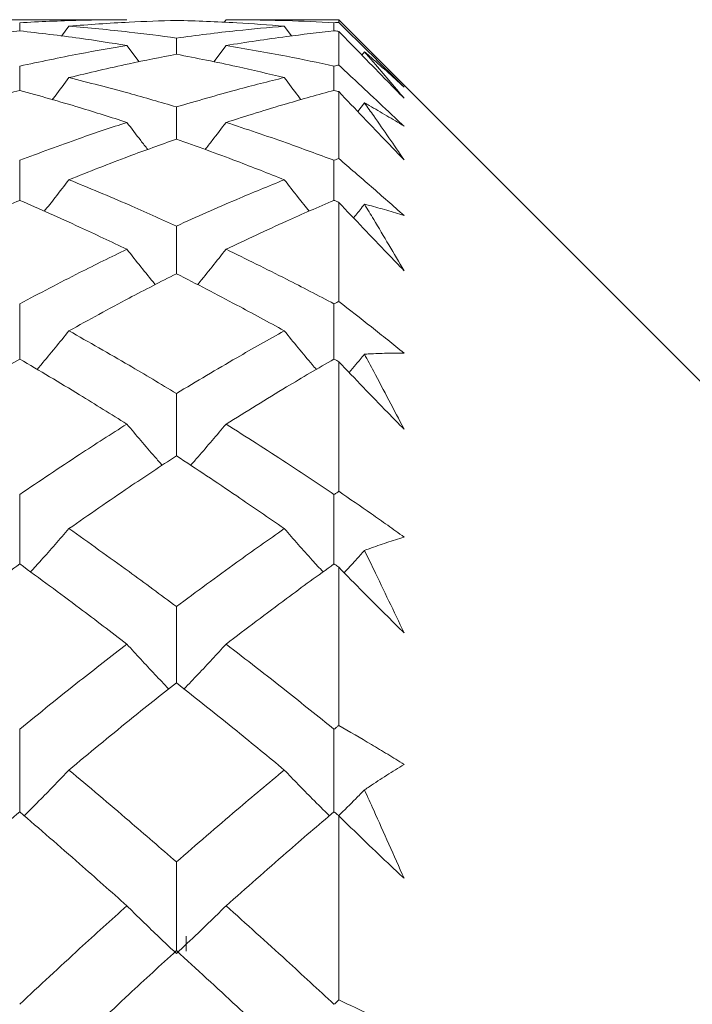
# Model space of a CAD drawing. Header units: inches. Extents: x 0.8 to 21, y 1.2 to 16.5.
# Tile 77 of 88: x 14.076 to 14.23, y 9.154 to 9.38. Entities that reach past the tile are written whole.
import ezdxf

# ---------------------------------------------------------------- set-up
doc = ezdxf.new("R2010")
doc.units = ezdxf.units.IN
doc.header["$MEASUREMENT"] = 0

msp = doc.modelspace()

# ---------------------------------------------------------------- linework, layer by layer
at = {"color": 7, "linetype": 'Continuous', "lineweight": 15}
for p, q in [((14.1005, 9.38005), (14.05145, 9.38005)), ((14.0759, 9.37749), (14.0759, 9.37936)), ((14.08721, 9.37857), (14.08552, 9.3763)), ((14.12326, 9.38005), (14.12281, 9.37945)), ((14.14913, 9.38005), (14.12326, 9.38005)), ((14.13663, 9.37857), (14.1383, 9.37632)), ((14.14804, 9.37749), (14.14804, 9.37936)), ((14.27413, 9.25505), (14.14913, 9.38005)), ((14.14913, 9.38005), (14.14913, 9.37942)), ((14.11187, 9.37213), (14.11187, 9.37585)), ((14.14913, 9.37737), (14.14913, 9.36964)), ((14.1005, 9.37414), (14.1033, 9.3704)), ((14.12326, 9.37414), (14.12044, 9.37038)), ((14.15504, 9.37267), (14.15446, 9.37191)), ((14.0759, 9.36384), (14.0759, 9.3694)), ((14.14804, 9.36384), (14.14804, 9.3694)), ((14.14913, 9.36354), (14.14913, 9.3482)), ((14.11187, 9.35265), (14.11187, 9.36004)), ((14.15504, 9.36096), (14.1535, 9.35897)), ((14.0759, 9.33861), (14.0759, 9.34779)), ((14.14804, 9.33861), (14.14804, 9.34779)), ((14.14913, 9.33815), (14.14913, 9.31544)), ((14.11187, 9.32178), (14.11187, 9.33271)), ((14.0759, 9.30221), (14.0759, 9.31486)), ((14.14804, 9.30221), (14.14804, 9.31486)), ((14.14913, 9.30159), (14.14913, 9.27186)), ((14.11187, 9.28), (14.11187, 9.29431)), ((14.0759, 9.25521), (14.0759, 9.27113)), ((14.14804, 9.25521), (14.14804, 9.27113)), ((14.14913, 9.25443), (14.14913, 9.21817)), ((14.11187, 9.22796), (14.11187, 9.24542)), ((14.0759, 9.19835), (14.0759, 9.21729)), ((14.14804, 9.19835), (14.14804, 9.21729)), ((14.14913, 9.19743), (14.14913, 9.1552)), ((14.11187, 9.1665), (14.11187, 9.18684)), ((14.11413, 9.16981), (14.11413, 9.16634))]:
    msp.add_line(p, q, dxfattribs=at)
for points, knots in [([(14.0759, 9.37936), (14.08048, 9.37958), (14.08867, 9.37998), (14.09688, 9.38003), (14.1005, 9.38005)], [0, 0, 0, 0, 0.559413, 1, 1, 1, 1]), ([(14.08721, 9.37857), (14.0918, 9.37891), (14.10001, 9.37952), (14.10825, 9.37979), (14.11187, 9.3799)], [0, 0, 0, 0, 0.559504, 1, 1, 1, 1]), ([(14.08721, 9.37857), (14.0918, 9.37816), (14.10001, 9.37742), (14.10825, 9.37633), (14.11187, 9.37585)], [0, 0, 0, 0, 0.559504, 1, 1, 1, 1]), ([(14.11187, 9.3799), (14.11649, 9.37975), (14.12473, 9.37947), (14.13299, 9.37884), (14.13663, 9.37857)], [0, 0, 0, 0, 0.559703, 1, 1, 1, 1]), ([(14.11187, 9.37585), (14.11649, 9.37645), (14.12473, 9.37752), (14.13299, 9.37825), (14.13663, 9.37857)], [0, 0, 0, 0, 0.559703, 1, 1, 1, 1]), ([(14.12326, 9.38005), (14.12788, 9.38001), (14.13614, 9.37995), (14.1444, 9.37954), (14.14804, 9.37936)], [0, 0, 0, 0, 0.5597943, 1, 1, 1, 1]), ([(14.14804, 9.37936), (14.14825, 9.37937), (14.14861, 9.37939), (14.14897, 9.37941), (14.14913, 9.37942)], [0, 0, 0, 0, 0.559995, 1, 1, 1, 1]), ([(14.14913, 9.37942), (14.15162, 9.37696), (14.15536, 9.37328), (14.16036, 9.36833), (14.16287, 9.36584), (14.16413, 9.3646)], [0, 0, 0, 0, 0.49985, 0.749906, 1, 1, 1, 1]), ([(14.05145, 9.37414), (14.056, 9.37485), (14.06413, 9.37614), (14.0723, 9.37708), (14.0759, 9.37749)], [0, 0, 0, 0, 0.559215, 1, 1, 1, 1]), ([(14.0759, 9.37749), (14.08048, 9.37696), (14.08867, 9.376), (14.09688, 9.37471), (14.1005, 9.37414)], [0, 0, 0, 0, 0.559413, 1, 1, 1, 1]), ([(14.12326, 9.37414), (14.12788, 9.37485), (14.13614, 9.37614), (14.1444, 9.37708), (14.14804, 9.37749)], [0, 0, 0, 0, 0.5597943, 1, 1, 1, 1]), ([(14.14804, 9.37749), (14.14825, 9.37747), (14.14861, 9.37743), (14.14897, 9.37739), (14.14913, 9.37737)], [0, 0, 0, 0, 0.559995, 1, 1, 1, 1]), ([(14.16413, 9.36203), (14.16287, 9.36331), (14.15974, 9.36651), (14.15473, 9.37163), (14.151, 9.37546), (14.14913, 9.37737)], [0, 0, 0, 0, 0.249909, 0.624893, 1, 1, 1, 1]), ([(14.0759, 9.3694), (14.08048, 9.37038), (14.08867, 9.37212), (14.09688, 9.37352), (14.1005, 9.37414)], [0, 0, 0, 0, 0.559413, 1, 1, 1, 1]), ([(14.12326, 9.37414), (14.12788, 9.37335), (14.13614, 9.37193), (14.1444, 9.37018), (14.14804, 9.3694)], [0, 0, 0, 0, 0.559794, 1, 1, 1, 1]), ([(14.08721, 9.36677), (14.0918, 9.36786), (14.10001, 9.36981), (14.10825, 9.37142), (14.11187, 9.37213)], [0, 0, 0, 0, 0.559504, 1, 1, 1, 1]), ([(14.11187, 9.37213), (14.11649, 9.37122), (14.12473, 9.3696), (14.13299, 9.36763), (14.13663, 9.36677)], [0, 0, 0, 0, 0.559703, 1, 1, 1, 1]), ([(14.15504, 9.37267), (14.15574, 9.37186), (14.15878, 9.3684), (14.1618, 9.36479), (14.16413, 9.36203)], [0, 0, 0, 0, 0.231715, 1, 1, 1, 1]), ([(14.16413, 9.3646), (14.1628, 9.36582), (14.16013, 9.36825), (14.1571, 9.3709), (14.1554, 9.37236), (14.15504, 9.37267)], [0, 0, 0, 0, 0.440572, 0.881144, 1, 1, 1, 1]), ([(14.14804, 9.3694), (14.14825, 9.36945), (14.14861, 9.36953), (14.14897, 9.36961), (14.14913, 9.36964)], [0, 0, 0, 0, 0.559995, 1, 1, 1, 1]), ([(14.14913, 9.36964), (14.15037, 9.36848), (14.15286, 9.36617), (14.15598, 9.36325), (14.15848, 9.3609), (14.16036, 9.35914), (14.16224, 9.35737), (14.1635, 9.35618), (14.16413, 9.35559)], [0, 0, 0, 0, 0.249909, 0.499854, 0.624878, 0.749908, 0.874952, 1, 1, 1, 1]), ([(14.08721, 9.36677), (14.08615, 9.36535), (14.08488, 9.36365), (14.08359, 9.36197), (14.08338, 9.36169)], [0, 0, 0, 0, 0.832752, 1, 1, 1, 1]), ([(14.08721, 9.36677), (14.0918, 9.3656), (14.10001, 9.36352), (14.10825, 9.3611), (14.11187, 9.36004)], [0, 0, 0, 0, 0.559504, 1, 1, 1, 1]), ([(14.11187, 9.36004), (14.11649, 9.36139), (14.12473, 9.36379), (14.13299, 9.36586), (14.13663, 9.36677)], [0, 0, 0, 0, 0.559703, 1, 1, 1, 1]), ([(14.13663, 9.36677), (14.13769, 9.36536), (14.13896, 9.36366), (14.14026, 9.36199), (14.14047, 9.36171)], [0, 0, 0, 0, 0.833457, 1, 1, 1, 1]), ([(14.05145, 9.35649), (14.056, 9.35795), (14.06413, 9.36056), (14.0723, 9.36284), (14.0759, 9.36384)], [0, 0, 0, 0, 0.559215, 1, 1, 1, 1]), ([(14.0759, 9.36384), (14.08048, 9.36256), (14.08867, 9.36027), (14.09688, 9.35764), (14.1005, 9.35649)], [0, 0, 0, 0, 0.559413, 1, 1, 1, 1]), ([(14.12326, 9.35649), (14.12788, 9.35795), (14.13614, 9.36056), (14.1444, 9.36284), (14.14804, 9.36384)], [0, 0, 0, 0, 0.559794, 1, 1, 1, 1]), ([(14.14804, 9.36384), (14.14825, 9.36378), (14.14861, 9.36369), (14.14897, 9.36359), (14.14913, 9.36354)], [0, 0, 0, 0, 0.559995, 1, 1, 1, 1]), ([(14.16413, 9.34791), (14.16287, 9.34921), (14.15974, 9.35246), (14.15473, 9.35767), (14.151, 9.36159), (14.14913, 9.36354)], [0, 0, 0, 0, 0.249909, 0.624893, 1, 1, 1, 1]), ([(14.15504, 9.36096), (14.15574, 9.35997), (14.15878, 9.35569), (14.1618, 9.35129), (14.16413, 9.34791)], [0, 0, 0, 0, 0.231715, 1, 1, 1, 1]), ([(14.16413, 9.35559), (14.1628, 9.35641), (14.16013, 9.35805), (14.1571, 9.3598), (14.1554, 9.36076), (14.15504, 9.36096)], [0, 0, 0, 0, 0.440572, 0.881144, 1, 1, 1, 1]), ([(14.0759, 9.34779), (14.08048, 9.3495), (14.08867, 9.35257), (14.09688, 9.35529), (14.1005, 9.35649)], [0, 0, 0, 0, 0.559413, 1, 1, 1, 1]), ([(14.1005, 9.35649), (14.10156, 9.3551), (14.10315, 9.35301), (14.10476, 9.35095), (14.10529, 9.35027)], [0, 0, 0, 0, 0.668664, 1, 1, 1, 1]), ([(14.12326, 9.35649), (14.1222, 9.3551), (14.1206, 9.35301), (14.11899, 9.35094), (14.11845, 9.35025)], [0, 0, 0, 0, 0.666413, 1, 1, 1, 1]), ([(14.12326, 9.35649), (14.12788, 9.35495), (14.13614, 9.35222), (14.1444, 9.34914), (14.14804, 9.34779)], [0, 0, 0, 0, 0.5597943, 1, 1, 1, 1]), ([(14.08721, 9.34334), (14.0918, 9.34517), (14.10001, 9.34843), (14.10825, 9.35136), (14.11187, 9.35265)], [0, 0, 0, 0, 0.559504, 1, 1, 1, 1]), ([(14.11187, 9.35265), (14.11649, 9.351), (14.12473, 9.34806), (14.13299, 9.34478), (14.13663, 9.34334)], [0, 0, 0, 0, 0.559703, 1, 1, 1, 1]), ([(14.14804, 9.34779), (14.14825, 9.34787), (14.14861, 9.34801), (14.14897, 9.34814), (14.14913, 9.3482)], [0, 0, 0, 0, 0.559995, 1, 1, 1, 1]), ([(14.14913, 9.3482), (14.15162, 9.34605), (14.15536, 9.34283), (14.16036, 9.33845), (14.16287, 9.33624), (14.16413, 9.33514)], [0, 0, 0, 0, 0.4998502, 0.7499064, 1, 1, 1, 1]), ([(14.08721, 9.34334), (14.08615, 9.34197), (14.08427, 9.33955), (14.08237, 9.33715), (14.08154, 9.3361)], [0, 0, 0, 0, 0.564068, 1, 1, 1, 1]), ([(14.08721, 9.34334), (14.0918, 9.34145), (14.10001, 9.33806), (14.10825, 9.33435), (14.11187, 9.33271)], [0, 0, 0, 0, 0.559504, 1, 1, 1, 1]), ([(14.11187, 9.33271), (14.11649, 9.33479), (14.12473, 9.33849), (14.13299, 9.34186), (14.13663, 9.34334)], [0, 0, 0, 0, 0.559703, 1, 1, 1, 1]), ([(14.13663, 9.34334), (14.13769, 9.34198), (14.13958, 9.33956), (14.1415, 9.33716), (14.14233, 9.33611)], [0, 0, 0, 0, 0.563261, 1, 1, 1, 1]), ([(14.05145, 9.32738), (14.056, 9.32957), (14.06413, 9.33347), (14.0723, 9.33704), (14.0759, 9.33861)], [0, 0, 0, 0, 0.559215, 1, 1, 1, 1]), ([(14.0759, 9.33861), (14.08048, 9.3366), (14.08867, 9.33301), (14.09688, 9.3291), (14.1005, 9.32738)], [0, 0, 0, 0, 0.559413, 1, 1, 1, 1]), ([(14.12326, 9.32738), (14.12788, 9.32957), (14.13614, 9.33347), (14.1444, 9.33704), (14.14804, 9.33861)], [0, 0, 0, 0, 0.559794, 1, 1, 1, 1]), ([(14.14804, 9.33861), (14.14825, 9.33853), (14.14861, 9.33837), (14.14897, 9.33822), (14.14913, 9.33815)], [0, 0, 0, 0, 0.559995, 1, 1, 1, 1]), ([(14.16413, 9.32247), (14.16287, 9.32377), (14.15974, 9.32702), (14.15473, 9.33224), (14.151, 9.33618), (14.14913, 9.33815)], [0, 0, 0, 0, 0.249909, 0.624893, 1, 1, 1, 1]), ([(14.15504, 9.33772), (14.15437, 9.33688), (14.15354, 9.33583), (14.15269, 9.33479), (14.15252, 9.33458)], [0, 0, 0, 0, 0.80064, 1, 1, 1, 1]), ([(14.15504, 9.33772), (14.15574, 9.33656), (14.15878, 9.33154), (14.1618, 9.32641), (14.16413, 9.32247)], [0, 0, 0, 0, 0.231715, 1, 1, 1, 1]), ([(14.16413, 9.33514), (14.1628, 9.33555), (14.16013, 9.33637), (14.1571, 9.3372), (14.1554, 9.33763), (14.15504, 9.33772)], [0, 0, 0, 0, 0.4405721, 0.8811443, 1, 1, 1, 1]), ([(14.0759, 9.31486), (14.08048, 9.31728), (14.08867, 9.32161), (14.09688, 9.32562), (14.1005, 9.32738)], [0, 0, 0, 0, 0.559413, 1, 1, 1, 1]), ([(14.1005, 9.32738), (14.10156, 9.32605), (14.10369, 9.32338), (14.10586, 9.32068), (14.10699, 9.31932), (14.10703, 9.31928)], [0, 0, 0, 0, 0.491732, 0.983464, 1, 1, 1, 1]), ([(14.12326, 9.32738), (14.12219, 9.32605), (14.12007, 9.32338), (14.11788, 9.32068), (14.11675, 9.31932), (14.11671, 9.31927)], [0, 0, 0, 0, 0.490779, 0.981559, 1, 1, 1, 1]), ([(14.12326, 9.32738), (14.12788, 9.32513), (14.13614, 9.32111), (14.1444, 9.31677), (14.14804, 9.31486)], [0, 0, 0, 0, 0.559794, 1, 1, 1, 1]), ([(14.08721, 9.30867), (14.0918, 9.3112), (14.10001, 9.31573), (14.10825, 9.31993), (14.11187, 9.32178)], [0, 0, 0, 0, 0.559504, 1, 1, 1, 1]), ([(14.11187, 9.32178), (14.11649, 9.31942), (14.12473, 9.3152), (14.13299, 9.31067), (14.13663, 9.30867)], [0, 0, 0, 0, 0.559703, 1, 1, 1, 1]), ([(14.14804, 9.31486), (14.14825, 9.31497), (14.14861, 9.31516), (14.14897, 9.31535), (14.14913, 9.31544)], [0, 0, 0, 0, 0.559995, 1, 1, 1, 1]), ([(14.14913, 9.31544), (14.15162, 9.31349), (14.15536, 9.31058), (14.16036, 9.3066), (14.16287, 9.30458), (14.16413, 9.30357)], [0, 0, 0, 0, 0.49985, 0.749906, 1, 1, 1, 1]), ([(14.08721, 9.30867), (14.08615, 9.30737), (14.08403, 9.30477), (14.08159, 9.30182), (14.0802, 9.30018), (14.0799, 9.29982)], [0, 0, 0, 0, 0.438698, 0.877396, 1, 1, 1, 1]), ([(14.08721, 9.30867), (14.0918, 9.30607), (14.10001, 9.30143), (14.10825, 9.29649), (14.11187, 9.29431)], [0, 0, 0, 0, 0.559504, 1, 1, 1, 1]), ([(14.11187, 9.29431), (14.11649, 9.29707), (14.12473, 9.30201), (14.13299, 9.30663), (14.13663, 9.30867)], [0, 0, 0, 0, 0.559703, 1, 1, 1, 1]), ([(14.13663, 9.30867), (14.13769, 9.30737), (14.13982, 9.30478), (14.14228, 9.30183), (14.14368, 9.30019), (14.14399, 9.29983)], [0, 0, 0, 0, 0.437634, 0.875267, 1, 1, 1, 1]), ([(14.15504, 9.30332), (14.15437, 9.30252), (14.1532, 9.30112), (14.152, 9.29973), (14.15149, 9.29913)], [0, 0, 0, 0, 0.569566, 1, 1, 1, 1]), ([(14.16413, 9.30357), (14.1628, 9.30356), (14.16013, 9.30356), (14.1571, 9.30344), (14.1554, 9.30334), (14.15504, 9.30332)], [0, 0, 0, 0, 0.440572, 0.881144, 1, 1, 1, 1]), ([(14.15504, 9.30332), (14.15574, 9.302), (14.15878, 9.29633), (14.1618, 9.29055), (14.16413, 9.28611)], [0, 0, 0, 0, 0.231715, 1, 1, 1, 1]), ([(14.05145, 9.28728), (14.056, 9.29015), (14.06413, 9.29528), (14.0723, 9.30009), (14.0759, 9.30221)], [0, 0, 0, 0, 0.559215, 1, 1, 1, 1]), ([(14.0759, 9.30221), (14.08048, 9.29951), (14.08867, 9.29468), (14.09688, 9.28954), (14.1005, 9.28728)], [0, 0, 0, 0, 0.559413, 1, 1, 1, 1]), ([(14.12326, 9.28728), (14.12788, 9.29015), (14.13614, 9.29528), (14.1444, 9.30009), (14.14804, 9.30221)], [0, 0, 0, 0, 0.5597943, 1, 1, 1, 1]), ([(14.14804, 9.30221), (14.14825, 9.3021), (14.14861, 9.30189), (14.14897, 9.30168), (14.14913, 9.30159)], [0, 0, 0, 0, 0.559995, 1, 1, 1, 1]), ([(14.16413, 9.28611), (14.16287, 9.28739), (14.15974, 9.29058), (14.15473, 9.29574), (14.151, 9.29964), (14.14913, 9.30159)], [0, 0, 0, 0, 0.249909, 0.624893, 1, 1, 1, 1]), ([(14.0759, 9.27113), (14.08048, 9.27422), (14.08867, 9.27976), (14.09688, 9.28498), (14.1005, 9.28728)], [0, 0, 0, 0, 0.559413, 1, 1, 1, 1]), ([(14.1005, 9.28728), (14.10156, 9.28602), (14.10369, 9.28351), (14.10639, 9.28036), (14.10805, 9.27848), (14.10861, 9.27784)], [0, 0, 0, 0, 0.3969829, 0.7939659, 1, 1, 1, 1]), ([(14.12326, 9.28728), (14.1222, 9.28602), (14.12007, 9.28351), (14.11736, 9.28036), (14.1157, 9.27848), (14.11513, 9.27783)], [0, 0, 0, 0, 0.3964925, 0.792985, 1, 1, 1, 1]), ([(14.12326, 9.28728), (14.12788, 9.28435), (14.13614, 9.27911), (14.1444, 9.27357), (14.14804, 9.27113)], [0, 0, 0, 0, 0.559794, 1, 1, 1, 1]), ([(14.08721, 9.2633), (14.0918, 9.26649), (14.10001, 9.2722), (14.10825, 9.27761), (14.11187, 9.28)], [0, 0, 0, 0, 0.559504, 1, 1, 1, 1]), ([(14.11187, 9.28), (14.11649, 9.27696), (14.12473, 9.27153), (14.13299, 9.26581), (14.13663, 9.2633)], [0, 0, 0, 0, 0.559703, 1, 1, 1, 1]), ([(14.14804, 9.27113), (14.14825, 9.27127), (14.14861, 9.27151), (14.14897, 9.27176), (14.14913, 9.27186)], [0, 0, 0, 0, 0.559995, 1, 1, 1, 1]), ([(14.14913, 9.27186), (14.15162, 9.27016), (14.15536, 9.26759), (14.16036, 9.26407), (14.16287, 9.26227), (14.16413, 9.26137)], [0, 0, 0, 0, 0.49985, 0.749906, 1, 1, 1, 1]), ([(14.08721, 9.2633), (14.08615, 9.26208), (14.08403, 9.25966), (14.08109, 9.25635), (14.0792, 9.25426), (14.07839, 9.25337)], [0, 0, 0, 0, 0.364408, 0.728815, 1, 1, 1, 1]), ([(14.08721, 9.2633), (14.0918, 9.26004), (14.10001, 9.25422), (14.10825, 9.24811), (14.11187, 9.24542)], [0, 0, 0, 0, 0.559504, 1, 1, 1, 1]), ([(14.11187, 9.24542), (14.11649, 9.24884), (14.12473, 9.25494), (14.13299, 9.26074), (14.13663, 9.2633)], [0, 0, 0, 0, 0.559703, 1, 1, 1, 1]), ([(14.13663, 9.2633), (14.13769, 9.26209), (14.13982, 9.25967), (14.14278, 9.25636), (14.1447, 9.25427), (14.14552, 9.25338)], [0, 0, 0, 0, 0.363336, 0.726672, 1, 1, 1, 1]), ([(14.16413, 9.26137), (14.1628, 9.26096), (14.16013, 9.26012), (14.1571, 9.25906), (14.1554, 9.25844), (14.15504, 9.2583)], [0, 0, 0, 0, 0.440572, 0.881144, 1, 1, 1, 1]), ([(14.15504, 9.2583), (14.15437, 9.25756), (14.15283, 9.25584), (14.15126, 9.25413), (14.15037, 9.25317)], [0, 0, 0, 0, 0.433862, 1, 1, 1, 1]), ([(14.15504, 9.2583), (14.15574, 9.25686), (14.15878, 9.2506), (14.1618, 9.24427), (14.16413, 9.2394)], [0, 0, 0, 0, 0.231715, 1, 1, 1, 1]), ([(14.05145, 9.23681), (14.056, 9.24032), (14.06413, 9.2466), (14.0723, 9.25258), (14.0759, 9.25521)], [0, 0, 0, 0, 0.559215, 1, 1, 1, 1]), ([(14.0759, 9.25521), (14.08048, 9.25186), (14.08867, 9.24585), (14.09688, 9.23958), (14.1005, 9.23681)], [0, 0, 0, 0, 0.559413, 1, 1, 1, 1]), ([(14.12326, 9.23681), (14.12788, 9.24032), (14.13614, 9.2466), (14.1444, 9.25258), (14.14804, 9.25521)], [0, 0, 0, 0, 0.559794, 1, 1, 1, 1]), ([(14.14804, 9.25521), (14.14825, 9.25507), (14.14861, 9.25481), (14.14897, 9.25455), (14.14913, 9.25443)], [0, 0, 0, 0, 0.559995, 1, 1, 1, 1]), ([(14.16413, 9.2394), (14.16287, 9.24064), (14.15974, 9.24373), (14.15473, 9.24873), (14.151, 9.25253), (14.14913, 9.25443)], [0, 0, 0, 0, 0.249909, 0.624893, 1, 1, 1, 1]), ([(14.0759, 9.21729), (14.08048, 9.22101), (14.08867, 9.22765), (14.09688, 9.23401), (14.1005, 9.23681)], [0, 0, 0, 0, 0.559413, 1, 1, 1, 1]), ([(14.1005, 9.23681), (14.10156, 9.23565), (14.10369, 9.23333), (14.10688, 9.2299), (14.10903, 9.22765), (14.11009, 9.22654)], [0, 0, 0, 0, 0.336547, 0.673094, 1, 1, 1, 1]), ([(14.12326, 9.23681), (14.1222, 9.23565), (14.12007, 9.23333), (14.11687, 9.22991), (14.11471, 9.22765), (14.11365, 9.22654)], [0, 0, 0, 0, 0.3362568, 0.6725136, 1, 1, 1, 1]), ([(14.12326, 9.23681), (14.12788, 9.23324), (14.13614, 9.22687), (14.1444, 9.22022), (14.14804, 9.21729)], [0, 0, 0, 0, 0.559794, 1, 1, 1, 1]), ([(14.08721, 9.20793), (14.0918, 9.21175), (14.10001, 9.21856), (14.10825, 9.22509), (14.11187, 9.22796)], [0, 0, 0, 0, 0.559504, 1, 1, 1, 1]), ([(14.11187, 9.22796), (14.11649, 9.2243), (14.12473, 9.21775), (14.13299, 9.21094), (14.13663, 9.20793)], [0, 0, 0, 0, 0.559703, 1, 1, 1, 1]), ([(14.14804, 9.21729), (14.14825, 9.21745), (14.14861, 9.21775), (14.14897, 9.21804), (14.14913, 9.21817)], [0, 0, 0, 0, 0.559995, 1, 1, 1, 1]), ([(14.14913, 9.21817), (14.15162, 9.21672), (14.15536, 9.21456), (14.16036, 9.21154), (14.16287, 9.21), (14.16413, 9.20923)], [0, 0, 0, 0, 0.49985, 0.749906, 1, 1, 1, 1]), ([(14.16413, 9.20923), (14.1628, 9.2084), (14.16013, 9.20674), (14.1571, 9.20476), (14.1554, 9.20362), (14.15504, 9.20338)], [0, 0, 0, 0, 0.440572, 0.881144, 1, 1, 1, 1]), ([(14.08721, 9.20793), (14.08615, 9.20683), (14.08403, 9.20461), (14.08062, 9.20111), (14.07824, 9.19873), (14.07695, 9.19744)], [0, 0, 0, 0, 0.313985, 0.627969, 1, 1, 1, 1]), ([(14.08721, 9.20793), (14.0918, 9.20407), (14.10001, 9.19716), (14.10825, 9.18999), (14.11187, 9.18684)], [0, 0, 0, 0, 0.559504, 1, 1, 1, 1]), ([(14.11187, 9.18684), (14.11649, 9.19085), (14.12473, 9.19801), (14.13299, 9.2049), (14.13663, 9.20793)], [0, 0, 0, 0, 0.559703, 1, 1, 1, 1]), ([(14.13663, 9.20793), (14.13769, 9.20683), (14.13982, 9.20462), (14.14326, 9.20112), (14.14567, 9.19874), (14.14698, 9.19744)], [0, 0, 0, 0, 0.312973, 0.625947, 1, 1, 1, 1]), ([(14.15504, 9.20338), (14.15437, 9.2027), (14.15241, 9.20071), (14.15042, 9.19874), (14.14911, 9.19744)], [0, 0, 0, 0, 0.342148, 1, 1, 1, 1]), ([(14.15504, 9.20338), (14.15574, 9.20182), (14.15878, 9.1951), (14.1618, 9.18831), (14.16413, 9.18309)], [0, 0, 0, 0, 0.231715, 1, 1, 1, 1]), ([(14.05145, 9.17678), (14.056, 9.18087), (14.06413, 9.1882), (14.0723, 9.19525), (14.0759, 9.19835)], [0, 0, 0, 0, 0.5592153, 1, 1, 1, 1]), ([(14.0759, 9.19835), (14.08048, 9.1944), (14.08867, 9.18732), (14.09688, 9.18), (14.1005, 9.17678)], [0, 0, 0, 0, 0.559413, 1, 1, 1, 1]), ([(14.12326, 9.17678), (14.12788, 9.18087), (14.13614, 9.18819), (14.1444, 9.19525), (14.14804, 9.19835)], [0, 0, 0, 0, 0.5597943, 1, 1, 1, 1]), ([(14.14804, 9.19835), (14.14825, 9.19818), (14.14861, 9.19787), (14.14897, 9.19757), (14.14913, 9.19743)], [0, 0, 0, 0, 0.559995, 1, 1, 1, 1]), ([(14.16413, 9.18309), (14.16287, 9.18426), (14.15974, 9.1872), (14.15473, 9.19197), (14.151, 9.19561), (14.14913, 9.19743)], [0, 0, 0, 0, 0.249909, 0.624893, 1, 1, 1, 1]), ([(14.0759, 9.15419), (14.08048, 9.15847), (14.08867, 9.16612), (14.09688, 9.17352), (14.1005, 9.17678)], [0, 0, 0, 0, 0.559413, 1, 1, 1, 1]), ([(14.1005, 9.17678), (14.10156, 9.17573), (14.10368, 9.17364), (14.10746, 9.16999), (14.11021, 9.1674), (14.11187, 9.16584)], [0, 0, 0, 0, 0.2844746, 0.5689492, 1, 1, 1, 1]), ([(14.12326, 9.17678), (14.1222, 9.17573), (14.12007, 9.17364), (14.11629, 9.16999), (14.11353, 9.1674), (14.11187, 9.16584)], [0, 0, 0, 0, 0.2842971, 0.5685943, 1, 1, 1, 1]), ([(14.12326, 9.17678), (14.12788, 9.17263), (14.13614, 9.16521), (14.1444, 9.15756), (14.14804, 9.15419)], [0, 0, 0, 0, 0.559794, 1, 1, 1, 1]), ([(14.08721, 9.14346), (14.0918, 9.14783), (14.10001, 9.15563), (14.10825, 9.16318), (14.11187, 9.1665)], [0, 0, 0, 0, 0.559504, 1, 1, 1, 1]), ([(14.11187, 9.1665), (14.11649, 9.16227), (14.12473, 9.1547), (14.13299, 9.1469), (14.13663, 9.14346)], [0, 0, 0, 0, 0.559703, 1, 1, 1, 1]), ([(14.14804, 9.15419), (14.14825, 9.15438), (14.14861, 9.15471), (14.14897, 9.15505), (14.14913, 9.1552)], [0, 0, 0, 0, 0.559995, 1, 1, 1, 1]), ([(14.14913, 9.1552), (14.15162, 9.15404), (14.15536, 9.1523), (14.16036, 9.14985), (14.16287, 9.14858), (14.16413, 9.14794)], [0, 0, 0, 0, 0.49985, 0.749906, 1, 1, 1, 1])]:
    msp.add_open_spline(points, degree=3, knots=knots, dxfattribs=at)

doc.saveas('drawing.dxf')
